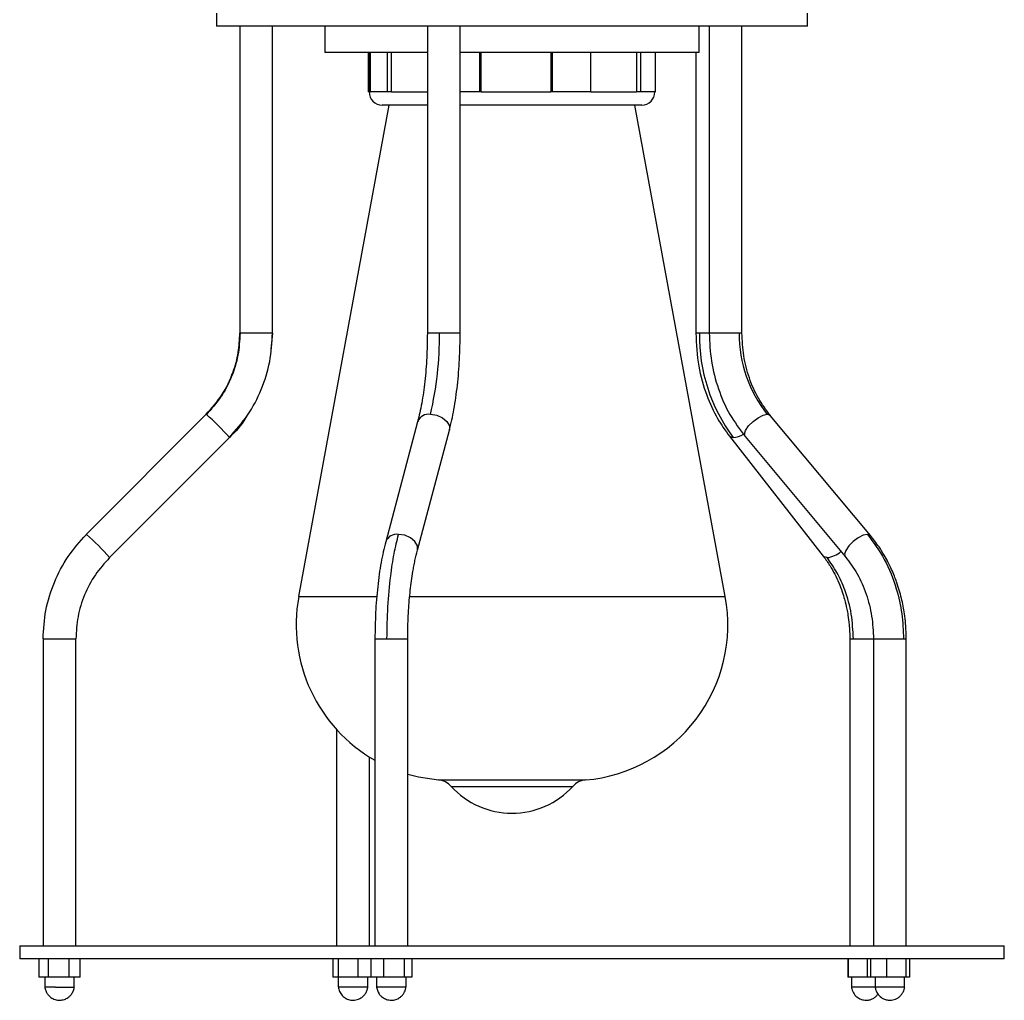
# Model space of a CAD drawing. Header units: millimetres. Extents: x 142 to 1148, y 353 to 845.
# Tile 122 of 139: x 890 to 905, y 353 to 368. Entities that reach past the tile are written whole.
import ezdxf

# ---------------------------------------------------------------- set-up
doc = ezdxf.new("R2010")
doc.units = ezdxf.units.MM

msp = doc.modelspace()

# ---------------------------------------------------------------- linework, layer by layer
at = {"color": 7, "linetype": 'Continuous', "lineweight": 25}
for p, q in [((893.12, 367.965), (893.12, 367.765)), ((902.12, 367.765), (902.12, 367.965)), ((896.421, 367.765), (893.12, 367.765)), ((893.474, 367.765), (893.474, 363.093)), ((893.974, 363.093), (893.974, 367.765)), ((894.77, 367.765), (894.77, 367.365)), ((896.331, 367.765), (896.331, 363.093)), ((902.12, 367.765), (896.421, 367.765)), ((896.831, 363.093), (896.831, 367.765)), ((900.47, 367.365), (900.47, 367.765)), ((900.624, 367.765), (900.624, 363.093)), ((901.124, 363.093), (901.124, 367.765)), ((896.331, 367.365), (894.77, 367.365)), ((895.432, 366.765), (895.432, 367.365)), ((895.443, 367.365), (895.443, 366.765)), ((895.464, 366.765), (895.464, 367.365)), ((895.725, 366.765), (895.725, 367.365)), ((895.785, 366.765), (895.785, 367.365)), ((900.47, 367.365), (896.831, 367.365)), ((897.128, 366.765), (897.128, 367.365)), ((897.151, 366.765), (897.151, 367.365)), ((898.21, 367.365), (898.21, 366.765)), ((898.237, 366.765), (898.237, 367.365)), ((898.819, 366.765), (898.819, 367.365)), ((899.519, 367.365), (899.519, 366.765)), ((899.581, 366.765), (899.581, 367.365)), ((899.808, 366.765), (899.808, 367.365)), ((900.421, 367.365), (900.421, 363.093)), ((895.443, 366.765), (895.432, 366.765)), ((895.725, 366.765), (895.464, 366.765)), ((895.785, 366.765), (895.725, 366.765)), ((897.128, 366.765), (896.831, 366.765)), ((897.151, 366.765), (897.128, 366.765)), ((897.151, 366.765), (898.21, 366.765)), ((898.237, 366.765), (898.21, 366.765)), ((898.819, 366.765), (898.237, 366.765)), ((899.581, 366.765), (899.519, 366.765)), ((899.808, 366.765), (899.581, 366.765)), ((895.746, 366.565), (894.37, 359.081)), ((896.331, 366.565), (895.643, 366.565)), ((896.916, 366.565), (896.831, 366.565)), ((899.597, 366.565), (896.916, 366.565)), ((900.87, 359.081), (899.494, 366.565)), ((893.974, 363.093), (893.947, 362.847)), ((892.962, 361.856), (891.135, 360.027)), ((892.962, 361.856), (892.962, 361.856)), ((903.08, 360.011), (901.555, 361.839)), ((896.183, 361.743), (895.696, 359.915)), ((891.489, 359.674), (893.316, 361.502)), ((896.179, 359.786), (896.666, 361.615)), ((900.932, 361.525), (902.362, 359.696)), ((900.932, 361.525), (900.933, 361.523)), ((901.171, 361.519), (902.696, 359.69)), ((891.489, 359.674), (891.489, 359.674)), ((890.477, 358.436), (890.477, 353.765)), ((890.477, 358.436), (890.477, 358.436)), ((890.977, 353.765), (890.977, 358.436)), ((895.532, 358.436), (895.532, 353.765)), ((896.032, 353.765), (896.032, 358.436)), ((902.767, 358.436), (902.767, 353.765)), ((903.127, 358.436), (903.127, 353.765)), ((903.627, 353.765), (903.627, 358.436)), ((894.949, 357.055), (894.949, 353.765)), ((895.449, 353.765), (895.449, 356.638)), ((890.12, 353.765), (890.12, 353.565)), ((890.12, 353.765), (895.622, 353.765)), ((895.622, 353.765), (905.12, 353.765)), ((905.12, 353.565), (905.12, 353.765)), ((895.622, 353.565), (890.12, 353.565)), ((890.41, 353.565), (890.41, 353.285)), ((890.552, 353.565), (890.552, 353.285)), ((890.869, 353.565), (890.869, 353.285)), ((891.044, 353.285), (891.044, 353.565)), ((894.893, 353.565), (894.893, 353.285)), ((894.972, 353.565), (894.972, 353.285)), ((895.278, 353.285), (895.278, 353.565)), ((895.468, 353.565), (895.468, 353.285)), ((905.12, 353.565), (895.622, 353.565)), ((895.665, 353.565), (895.665, 353.285)), ((895.979, 353.565), (895.979, 353.285)), ((896.096, 353.565), (896.096, 353.285)), ((902.735, 353.565), (902.735, 353.285)), ((902.749, 353.285), (902.749, 353.565)), ((903.031, 353.565), (903.031, 353.285)), ((903.08, 353.565), (903.08, 353.285)), ((903.325, 353.565), (903.325, 353.285)), ((903.622, 353.565), (903.622, 353.285)), ((903.674, 353.565), (903.674, 353.285)), ((890.552, 353.285), (890.41, 353.285)), ((890.502, 353.285), (890.502, 353.135)), ((890.869, 353.285), (890.552, 353.285)), ((891.044, 353.285), (890.869, 353.285)), ((890.952, 353.135), (890.952, 353.285)), ((894.972, 353.285), (894.893, 353.285)), ((895.278, 353.285), (894.972, 353.285)), ((894.974, 353.285), (894.974, 353.135)), ((895.468, 353.285), (895.278, 353.285)), ((895.424, 353.135), (895.424, 353.285)), ((895.665, 353.285), (895.468, 353.285)), ((895.557, 353.285), (895.557, 353.135)), ((895.979, 353.285), (895.665, 353.285)), ((896.096, 353.285), (895.979, 353.285)), ((896.007, 353.135), (896.007, 353.285)), ((902.749, 353.285), (902.735, 353.285)), ((903.031, 353.285), (902.749, 353.285)), ((902.792, 353.285), (902.792, 353.135)), ((903.08, 353.285), (903.031, 353.285)), ((903.325, 353.285), (903.08, 353.285)), ((903.152, 353.285), (903.152, 353.135)), ((903.622, 353.285), (903.325, 353.285)), ((903.602, 353.135), (903.602, 353.285)), ((903.674, 353.285), (903.622, 353.285)), ((903.155, 353.135), (902.792, 353.135))]:
    msp.add_line(p, q, dxfattribs=at)
at = {"color": 8, "linetype": 'Continuous', "lineweight": 25}
for p, q in [((895.443, 366.765), (895.464, 366.765)), ((895.785, 366.765), (896.331, 366.765)), ((898.819, 366.765), (899.519, 366.765)), ((893.974, 363.093), (893.474, 363.093)), ((893.474, 363.093), (893.474, 363.093)), ((896.514, 363.093), (896.331, 363.093)), ((896.831, 363.093), (896.514, 363.093)), ((900.475, 363.093), (900.421, 363.093)), ((900.624, 363.093), (900.475, 363.093)), ((901.083, 363.093), (900.624, 363.093)), ((901.124, 363.093), (901.083, 363.093)), ((891.136, 360.027), (891.135, 360.027)), ((894.37, 359.081), (895.551, 359.081)), ((896.054, 359.081), (898.519, 359.081)), ((898.519, 359.081), (900.87, 359.081)), ((890.477, 358.436), (890.977, 358.436)), ((895.532, 358.436), (895.715, 358.436)), ((895.715, 358.436), (896.032, 358.436)), ((902.767, 358.436), (902.821, 358.436)), ((902.821, 358.436), (903.129, 358.436)), ((903.127, 358.436), (903.586, 358.436)), ((903.586, 358.436), (903.627, 358.436)), ((896.498, 356.288), (897.931, 356.288)), ((897.931, 356.288), (898.742, 356.288)), ((896.694, 356.191), (897.876, 356.191)), ((897.876, 356.191), (898.546, 356.191))]:
    msp.add_line(p, q, dxfattribs=at)
at = {"color": 8, "linetype": 'Continuous', "lineweight": 25, "flags": 128}
for points in [[(896.378, 361.856), (896.474, 361.842), (896.562, 361.804), (896.629, 361.747), (896.666, 361.679), (896.666, 361.615)], [(901.171, 361.519), (901.161, 361.554), (901.179, 361.611), (901.225, 361.679), (901.292, 361.747), (901.37, 361.804), (901.446, 361.842), (901.51, 361.856)], [(900.933, 361.523), (900.941, 361.516), (900.99, 361.502)], [(896.179, 359.786), (896.179, 359.851), (896.142, 359.918), (896.075, 359.976), (895.986, 360.014), (895.891, 360.027)], [(903.036, 360.027), (902.972, 360.014), (902.895, 359.976), (902.817, 359.918), (902.751, 359.851), (902.705, 359.783), (902.687, 359.726), (902.697, 359.689)], [(903.08, 360.011), (903.077, 360.014), (903.036, 360.027)], [(902.42, 359.674), (902.371, 359.687), (902.362, 359.696)]]:
    msp.add_lwpolyline(points, dxfattribs=at)
at = {"color": 7, "linetype": 'Continuous', "lineweight": 25, "flags": 128}
for points in [[(901.51, 361.856), (901.552, 361.842), (901.555, 361.839)], [(896.032, 356.376), (896.198, 356.334), (896.498, 356.288)], [(895.421, 353.135), (895.421, 353.135), (895.416, 353.135), (895.384, 353.135), (895.331, 353.135), (895.263, 353.135), (895.188, 353.135), (895.151, 353.135), (895.115, 353.135), (895.051, 353.135), (895.003, 353.135), (894.977, 353.135), (894.977, 353.135), (894.982, 353.135), (894.982, 353.135)], [(903.599, 353.135), (903.599, 353.135), (903.594, 353.135), (903.562, 353.135), (903.509, 353.135), (903.477, 353.135), (903.442, 353.135), (903.367, 353.135), (903.293, 353.135), (903.229, 353.135), (903.181, 353.135), (903.156, 353.135), (903.155, 353.135), (903.16, 353.135), (903.16, 353.135)]]:
    msp.add_lwpolyline(points, dxfattribs=at)
at = {"color": 7, "linetype": 'Continuous', "lineweight": 25}
for centre, radius, start, end in [((895.643, 366.765), 0.2, 180, 270), ((899.597, 366.765), 0.2, 270, 0), ((891.477, 363.023), 5.038, 346.6034, 0.799), ((903.072, 363.055), 2.597, 179.1671, 216.7338), ((903.02, 363.07), 1.938, 179.3205, 218.8084), ((890.88, 359.423), 3.202, 40.4965, 49.4469), ((896.704, 358.651), 2.372, 169.5807, 240.3951), ((898.537, 358.651), 2.372, 274.9651, 10.4193), ((896.472, 355.989), 0.3, 42.2134, 85.0349), ((898.768, 355.989), 0.3, 94.9651, 137.7866), ((897.62, 357.031), 1.25, 222.2134, 317.7866)]:
    msp.add_arc(centre, radius, start, end, dxfattribs=at)
at = {"color": 8, "linetype": 'Continuous', "lineweight": 25}
for centre, radius, start, end in [((896.349, 361.681), 0.177, 80.7546, 159.3028), ((900.955, 361.852), 0.352, 275.8444, 302.8048), ((889.008, 357.546), 3.269, 40.6147, 49.3853), ((895.862, 359.852), 0.177, 80.7544, 159.3045), ((902.375, 360.06), 0.389, 276.7133, 311.2958)]:
    msp.add_arc(centre, radius, start, end, dxfattribs=at)
at = {"color": 7, "linetype": 'Continuous', "lineweight": 25}
for points, knots in [([(892.962, 361.856), (893.047, 361.951), (893.217, 362.144), (893.371, 362.472), (893.46, 362.792), (893.469, 362.993), (893.474, 363.093)], [0, 0, 0, 0, 0.27761, 0.560579, 0.78239, 1, 1, 1, 1]), ([(893.477, 363.093), (893.471, 362.979), (893.458, 362.75), (893.353, 362.418), (893.193, 362.109), (893.039, 361.937), (892.964, 361.852)], [0, 0, 0, 0, 0.247589, 0.500019, 0.75244, 1, 1, 1, 1]), ([(893.314, 361.506), (893.411, 361.614), (893.607, 361.834), (893.812, 362.229), (893.946, 362.654), (893.963, 362.948), (893.971, 363.093)], [0, 0, 0, 0, 0.247586, 0.500015, 0.752437, 1, 1, 1, 1]), ([(896.331, 363.093), (896.329, 362.968), (896.325, 362.716), (896.295, 362.354), (896.249, 362.019), (896.205, 361.834), (896.183, 361.743)], [0, 0, 0, 0, 0.248788, 0.501623, 0.753635, 1, 1, 1, 1]), ([(896.666, 361.615), (896.691, 361.717), (896.74, 361.924), (896.791, 362.293), (896.825, 362.687), (896.829, 362.959), (896.831, 363.093)], [0, 0, 0, 0, 0.248696, 0.501502, 0.753546, 1, 1, 1, 1]), ([(900.421, 363.093), (900.429, 362.923), (900.446, 362.598), (900.572, 362.16), (900.734, 361.801), (900.87, 361.611), (900.933, 361.523)], [0, 0, 0, 0, 0.29338, 0.561639, 0.798185, 1, 1, 1, 1]), ([(900.624, 363.093), (900.631, 362.95), (900.645, 362.659), (900.756, 362.239), (900.927, 361.846), (901.091, 361.626), (901.172, 361.518)], [0, 0, 0, 0, 0.246771, 0.498948, 0.751659, 1, 1, 1, 1]), ([(901.554, 361.84), (901.491, 361.925), (901.363, 362.097), (901.228, 362.408), (901.14, 362.744), (901.129, 362.977), (901.124, 363.093)], [0, 0, 0, 0, 0.246622, 0.498687, 0.751418, 1, 1, 1, 1]), ([(893.587, 361.838), (893.579, 361.824), (893.508, 361.698), (893.406, 361.594), (893.315, 361.502)], [0, 0, 0, 0, 0.112908, 1, 1, 1, 1]), ([(890.477, 358.436), (890.485, 358.582), (890.502, 358.877), (890.637, 359.302), (890.842, 359.698), (891.038, 359.918), (891.136, 360.027)], [0, 0, 0, 0, 0.2475749, 0.5, 0.7524251, 1, 1, 1, 1]), ([(895.715, 358.436), (895.718, 358.6), (895.723, 358.93), (895.765, 359.368), (895.821, 359.74), (895.868, 359.932), (895.891, 360.027)], [0, 0, 0, 0, 0.27761, 0.560579, 0.78239, 1, 1, 1, 1]), ([(903.036, 360.027), (903.126, 359.904), (903.309, 359.656), (903.475, 359.235), (903.57, 358.823), (903.58, 358.564), (903.586, 358.436)], [0, 0, 0, 0, 0.27761, 0.560579, 0.78239, 1, 1, 1, 1]), ([(903.627, 358.436), (903.625, 358.513), (903.622, 358.641), (903.602, 358.808), (903.58, 358.936), (903.554, 359.056), (903.521, 359.18), (903.484, 359.293), (903.445, 359.397), (903.401, 359.499), (903.35, 359.605), (903.286, 359.721), (903.2, 359.859), (903.125, 359.954), (903.08, 360.011)], [0, 0, 0, 0, 0.132711, 0.220906, 0.288842, 0.359199, 0.43421, 0.511296, 0.567906, 0.630104, 0.707637, 0.77831, 0.866903, 1, 1, 1, 1]), ([(895.696, 359.915), (895.672, 359.812), (895.622, 359.606), (895.571, 359.236), (895.538, 358.842), (895.534, 358.571), (895.532, 358.436)], [0, 0, 0, 0, 0.248696, 0.501502, 0.753546, 1, 1, 1, 1]), ([(896.032, 358.436), (896.032, 358.503), (896.033, 358.615), (896.038, 358.76), (896.048, 358.941), (896.069, 359.18), (896.099, 359.4), (896.125, 359.548), (896.147, 359.659), (896.167, 359.736), (896.179, 359.786)], [0, 0, 0, 0, 0.1329802, 0.2216201, 0.2895133, 0.5010165, 0.7188047, 0.7826261, 0.8588733, 1, 1, 1, 1]), ([(891.489, 359.674), (891.413, 359.589), (891.26, 359.418), (891.101, 359.11), (890.996, 358.779), (890.983, 358.55), (890.977, 358.436)], [0, 0, 0, 0, 0.2475749, 0.5, 0.7524251, 1, 1, 1, 1]), ([(902.362, 359.696), (902.398, 359.648), (902.46, 359.562), (902.538, 359.424), (902.6, 359.292), (902.648, 359.163), (902.69, 359.03), (902.718, 358.911), (902.742, 358.782), (902.762, 358.631), (902.765, 358.509), (902.767, 358.436)], [0, 0, 0, 0, 0.146308, 0.256618, 0.36729, 0.476669, 0.563287, 0.674392, 0.740672, 0.846451, 1, 1, 1, 1]), ([(902.821, 358.436), (902.815, 358.564), (902.802, 358.821), (902.707, 359.161), (902.579, 359.45), (902.473, 359.6), (902.42, 359.674)], [0, 0, 0, 0, 0.27761, 0.560579, 0.78239, 1, 1, 1, 1]), ([(902.697, 359.689), (902.761, 359.604), (902.889, 359.433), (903.023, 359.121), (903.111, 358.786), (903.122, 358.552), (903.127, 358.436)], [0, 0, 0, 0, 0.246622, 0.498687, 0.751418, 1, 1, 1, 1]), ([(890.501, 353.148), (890.502, 353.14), (890.503, 353.123), (890.513, 353.085), (890.533, 353.042), (890.563, 353.004), (890.603, 352.969), (890.659, 352.941), (890.731, 352.931), (890.8, 352.943), (890.853, 352.97), (890.892, 353.004), (890.923, 353.045), (890.942, 353.089), (890.951, 353.125), (890.953, 353.141), (890.953, 353.148)], [0, 0, 0, 0, 0.040145, 0.082957, 0.169129, 0.242674, 0.295225, 0.398946, 0.506885, 0.608211, 0.697951, 0.758442, 0.836742, 0.921148, 0.961908, 1, 1, 1, 1]), ([(890.667, 353.135), (890.639, 353.135), (890.584, 353.135), (890.528, 353.135), (890.501, 353.135), (890.505, 353.135), (890.505, 353.135)], [0, 0, 0, 0, 0.306822, 0.613643, 0.920465, 1, 1, 1, 1]), ([(890.667, 353.135), (890.696, 353.135), (890.755, 353.135), (890.841, 353.135), (890.908, 353.135), (890.949, 353.135), (890.949, 353.135), (890.949, 353.135)], [0, 0, 0, 0, 0.2102, 0.4204, 0.6306, 0.840799, 1, 1, 1, 1]), ([(894.973, 353.138), (894.978, 353.114), (894.988, 353.065), (895.032, 353.003), (895.092, 352.957), (895.165, 352.933), (895.245, 352.935), (895.312, 352.961), (895.361, 353.001), (895.393, 353.042), (895.416, 353.089), (895.421, 353.122), (895.424, 353.138)], [0, 0, 0, 0, 0.110103, 0.224439, 0.335087, 0.449778, 0.563429, 0.691435, 0.76775, 0.84729, 0.92589, 1, 1, 1, 1]), ([(895.555, 353.146), (895.557, 353.137), (895.559, 353.117), (895.571, 353.076), (895.594, 353.031), (895.627, 352.993), (895.67, 352.962), (895.726, 352.938), (895.798, 352.932), (895.866, 352.947), (895.917, 352.977), (895.953, 353.012), (895.981, 353.051), (896.001, 353.099), (896.006, 353.131), (896.008, 353.146)], [0, 0, 0, 0, 0.045364, 0.09325, 0.187441, 0.264138, 0.315987, 0.418862, 0.525704, 0.626815, 0.718476, 0.777642, 0.850158, 0.927261, 1, 1, 1, 1]), ([(895.998, 353.135), (895.989, 353.135), (895.971, 353.135), (895.916, 353.135), (895.847, 353.135), (895.77, 353.135), (895.695, 353.135), (895.646, 353.135), (895.619, 353.135), (895.609, 353.135), (895.599, 353.135), (895.58, 353.135), (895.558, 353.135), (895.554, 353.135), (895.561, 353.135), (895.563, 353.135)], [0, 0, 0, 0, 0.108332, 0.216665, 0.324998, 0.433329, 0.541661, 0.649995, 0.676717, 0.703439, 0.716792, 0.743514, 0.851848, 0.960182, 1, 1, 1, 1]), ([(896.005, 353.135), (896.005, 353.135), (896.008, 353.135), (896.002, 353.135), (895.998, 353.135)], [0, 0, 0, 0, 0.234509, 1, 1, 1, 1]), ([(902.791, 353.145), (902.792, 353.132), (902.796, 353.106), (902.815, 353.053), (902.854, 352.997), (902.914, 352.956), (902.981, 352.934), (903.042, 352.933), (903.099, 352.949), (903.144, 352.973), (903.178, 353.001), (903.192, 353.023), (903.196, 353.029)], [0, 0, 0, 0, 0.072776, 0.1492, 0.302036, 0.435424, 0.539467, 0.678495, 0.765575, 0.860926, 0.960465, 1, 1, 1, 1]), ([(903.152, 353.139), (903.155, 353.122), (903.16, 353.087), (903.19, 353.028), (903.236, 352.979), (903.295, 352.947), (903.355, 352.933), (903.428, 352.936), (903.493, 352.963), (903.542, 353.004), (903.573, 353.045), (903.595, 353.091), (903.6, 353.123), (903.603, 353.139)], [0, 0, 0, 0, 0.080395, 0.160542, 0.292292, 0.373143, 0.462665, 0.56606, 0.69711, 0.773315, 0.851688, 0.928321, 1, 1, 1, 1])]:
    msp.add_open_spline(points, degree=3, knots=knots, dxfattribs=at)

doc.saveas('drawing.dxf')
